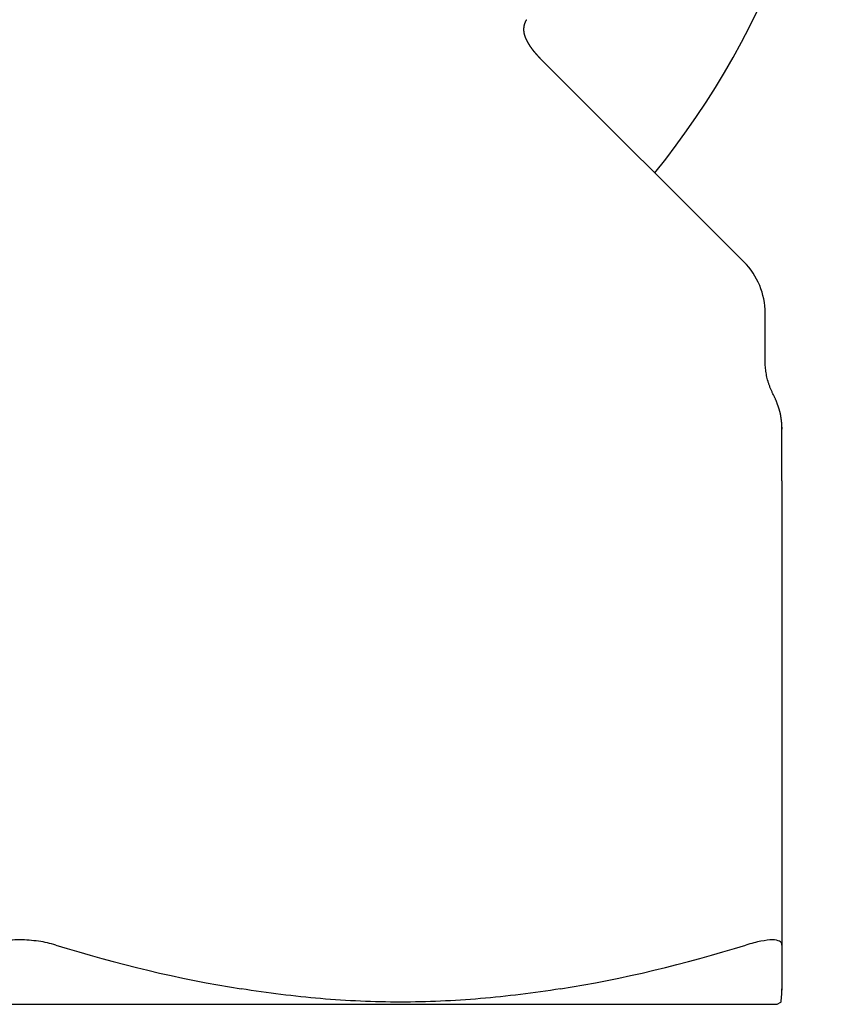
# Model space of a CAD drawing. Header units: millimetres. Extents: x 8 to 312, y 12 to 196.
# Tile 7 of 8: x 295 to 312, y 143 to 164. Entities that reach past the tile are written whole.
import ezdxf

# ---------------------------------------------------------------- set-up
doc = ezdxf.new("R2010")
doc.units = ezdxf.units.MM

msp = doc.modelspace()

# ---------------------------------------------------------------- linework, layer by layer
at = {"color": 7, "linetype": 'Continuous', "lineweight": 30}
for p, q in [((310.061, 158.47), (305.825, 162.705)), ((305.826, 162.704), (305.825, 162.705)), ((310.5, 156.409), (310.5, 157.409)), ((310.85, 153.298), (310.85, 144.263)), ((279.25, 143.03), (310.75, 143.03)), ((310.75, 143.03), (310.829, 143.076))]:
    msp.add_line(p, q, dxfattribs=at)
at = {"color": 7, "linetype": 'Continuous', "lineweight": 30, "flags": 128}
msp.add_lwpolyline([(310.85, 154.858), (310.85, 154.858), (310.85, 154.858), (310.85, 154.858), (310.85, 154.858), (310.85, 154.858), (310.85, 154.858), (310.85, 154.858), (310.85, 154.858), (310.85, 154.858), (310.85, 154.858), (310.85, 154.858), (310.85, 154.858), (310.85, 154.858), (310.85, 154.859), (310.85, 154.86), (310.85, 154.861), (310.85, 154.863), (310.85, 154.865), (310.85, 154.868), (310.85, 154.871), (310.85, 154.874), (310.85, 154.878), (310.85, 154.882), (310.85, 154.887), (310.85, 154.892), (310.85, 154.896), (310.85, 154.902), (310.85, 154.907), (310.85, 154.914), (310.85, 154.92), (310.85, 154.926), (310.85, 154.932), (310.85, 154.94), (310.85, 154.949), (310.85, 154.957), (310.85, 154.964), (310.85, 154.972), (310.85, 154.979), (310.85, 154.986), (310.85, 154.996), (310.85, 155.004), (310.85, 155.012), (310.85, 155.018), (310.85, 155.024), (310.85, 155.027), (310.85, 155.03), (310.85, 155.033), (310.85, 155.035), (310.85, 155.036), (310.85, 155.037), (310.85, 155.037), (310.85, 155.037), (310.85, 155.037), (310.85, 155.036), (310.85, 155.035), (310.85, 155.034), (310.85, 155.032), (310.85, 155.031), (310.85, 155.029), (310.849, 155.027), (310.849, 155.025), (310.849, 155.023), (310.849, 155.021), (310.849, 155.019), (310.849, 155.017), (310.849, 155.014), (310.849, 155.012), (310.849, 155.01), (310.849, 155.009), (310.849, 155.007), (310.849, 155.005), (310.849, 155.003), (310.849, 155.001), (310.849, 155), (310.849, 154.998), (310.849, 154.997), (310.849, 154.996), (310.849, 154.995), (310.849, 154.995), (310.849, 154.994), (310.849, 154.994), (310.849, 154.994), (310.849, 154.994), (310.849, 154.994), (310.849, 154.994), (310.849, 154.994), (310.849, 154.995), (310.849, 154.995), (310.849, 154.995), (310.849, 154.995), (310.849, 154.995), (310.849, 154.995), (310.849, 154.995), (310.849, 154.995), (310.849, 154.995), (310.849, 154.995), (310.849, 154.996), (310.849, 154.997), (310.849, 154.999), (310.849, 155), (310.849, 155.002), (310.849, 155.004), (310.849, 155.007), (310.849, 155.009), (310.849, 155.012), (310.849, 155.015), (310.849, 155.018), (310.849, 155.021), (310.849, 155.024), (310.849, 155.028), (310.849, 155.032), (310.849, 155.036), (310.849, 155.039), (310.849, 155.043), (310.848, 155.047), (310.848, 155.051), (310.848, 155.055), (310.848, 155.059), (310.848, 155.064), (310.848, 155.068), (310.848, 155.072), (310.848, 155.075), (310.848, 155.078), (310.848, 155.08), (310.848, 155.081), (310.848, 155.082), (310.848, 155.083), (310.848, 155.084), (310.848, 155.085), (310.848, 155.085), (310.848, 155.085), (310.848, 155.086), (310.847, 155.086), (310.847, 155.086), (310.847, 155.086), (310.847, 155.086), (310.847, 155.086), (310.847, 155.086), (310.847, 155.086), (310.847, 155.086), (310.847, 155.086), (310.847, 155.086), (310.847, 155.086), (310.847, 155.087), (310.846, 155.087), (310.846, 155.088), (310.846, 155.088), (310.846, 155.089), (310.846, 155.089), (310.846, 155.09), (310.846, 155.091), (310.846, 155.092), (310.846, 155.093), (310.846, 155.093), (310.846, 155.094), (310.846, 155.094), (310.846, 155.094), (310.846, 155.095), (310.846, 155.095), (310.845, 155.096), (310.845, 155.097), (310.845, 155.099), (310.845, 155.1), (310.845, 155.102), (310.845, 155.104), (310.845, 155.106), (310.845, 155.108), (310.845, 155.111), (310.845, 155.113), (310.844, 155.116), (310.844, 155.119), (310.844, 155.122), (310.844, 155.124), (310.844, 155.127), (310.844, 155.13), (310.844, 155.133), (310.843, 155.137), (310.843, 155.14), (310.843, 155.144), (310.843, 155.148), (310.842, 155.151), (310.842, 155.155), (310.842, 155.158), (310.842, 155.16), (310.841, 155.163), (310.841, 155.165), (310.841, 155.167), (310.841, 155.169), (310.84, 155.171), (310.84, 155.173), (310.84, 155.175), (310.839, 155.177), (310.839, 155.18), (310.839, 155.182), (310.838, 155.184), (310.838, 155.186), (310.838, 155.188), (310.837, 155.191), (310.837, 155.193), (310.836, 155.195), (310.836, 155.198), (310.835, 155.2), (310.835, 155.203), (310.835, 155.205), (310.834, 155.208), (310.834, 155.211), (310.833, 155.214), (310.833, 155.215), (310.833, 155.216), (310.833, 155.218), (310.832, 155.219), (310.832, 155.222), (310.832, 155.225), (310.831, 155.228), (310.831, 155.231), (310.83, 155.236), (310.829, 155.24), (310.829, 155.244), (310.828, 155.248), (310.828, 155.252), (310.827, 155.256), (310.826, 155.261), (310.826, 155.266), (310.825, 155.271), (310.824, 155.276), (310.823, 155.283), (310.822, 155.29), (310.821, 155.297), (310.819, 155.303), (310.818, 155.309), (310.817, 155.316), (310.816, 155.322), (310.814, 155.328), (310.813, 155.334), (310.811, 155.34), (310.81, 155.346), (310.809, 155.351), (310.807, 155.357), (310.805, 155.363), (310.803, 155.37), (310.801, 155.376), (310.799, 155.383), (310.797, 155.39), (310.795, 155.397), (310.793, 155.404), (310.79, 155.412), (310.788, 155.419), (310.786, 155.426), (310.783, 155.433), (310.781, 155.44), (310.779, 155.447), (310.777, 155.453), (310.775, 155.458), (310.773, 155.464), (310.771, 155.469), (310.769, 155.474), (310.767, 155.48), (310.765, 155.485), (310.763, 155.491), (310.761, 155.497), (310.76, 155.502), (310.758, 155.508), (310.756, 155.513), (310.753, 155.521), (310.75, 155.528), (310.748, 155.535), (310.744, 155.545), (310.741, 155.554), (310.737, 155.563), (310.734, 155.573), (310.73, 155.582), (310.727, 155.591), (310.723, 155.602), (310.718, 155.612), (310.714, 155.623), (310.709, 155.633), (310.703, 155.648), (310.696, 155.663), (310.689, 155.677), (310.682, 155.692), (310.675, 155.706), (310.675, 155.706)], dxfattribs=at)
at = {"color": 7, "linetype": 'Continuous', "lineweight": 30}
for centre, radius, start, end in [((295, 171.03), 17, 320.9688, 0), ((309, 157.409), 1.5, 0, 45)]:
    msp.add_arc(centre, radius, start, end, dxfattribs=at)
for points, knots in [([(305.826, 162.704), (305.825, 162.705), (305.823, 162.707), (305.821, 162.71), (305.819, 162.711), (305.817, 162.713), (305.816, 162.715), (305.814, 162.717), (305.812, 162.719), (305.809, 162.721), (305.807, 162.723), (305.805, 162.726), (305.803, 162.728), (305.8, 162.731), (305.797, 162.734), (305.794, 162.737), (305.79, 162.741), (305.787, 162.744), (305.784, 162.747), (305.782, 162.75), (305.779, 162.753), (305.776, 162.756), (305.773, 162.759), (305.77, 162.763), (305.766, 162.767), (305.763, 162.771), (305.759, 162.774), (305.756, 162.778), (305.752, 162.782), (305.749, 162.786), (305.745, 162.791), (305.741, 162.795), (305.737, 162.8), (305.733, 162.804), (305.729, 162.809), (305.725, 162.814), (305.722, 162.817), (305.72, 162.82), (305.718, 162.822), (305.716, 162.824), (305.714, 162.826), (305.713, 162.828), (305.711, 162.83), (305.709, 162.832), (305.708, 162.834), (305.706, 162.836), (305.705, 162.838), (305.703, 162.84), (305.702, 162.841), (305.701, 162.843), (305.7, 162.844), (305.698, 162.846), (305.697, 162.847), (305.696, 162.849), (305.695, 162.85), (305.694, 162.851), (305.693, 162.853), (305.692, 162.854), (305.69, 162.856), (305.69, 162.857), (305.689, 162.858), (305.687, 162.86), (305.686, 162.862), (305.684, 162.863), (305.683, 162.865), (305.682, 162.866), (305.681, 162.867), (305.681, 162.868), (305.68, 162.869), (305.679, 162.87), (305.678, 162.872), (305.677, 162.873), (305.676, 162.874), (305.675, 162.875), (305.674, 162.876), (305.673, 162.878), (305.672, 162.879), (305.671, 162.88), (305.67, 162.882), (305.669, 162.884), (305.666, 162.887), (305.664, 162.89), (305.662, 162.892), (305.66, 162.895), (305.658, 162.898), (305.656, 162.901), (305.654, 162.903), (305.652, 162.906), (305.65, 162.909), (305.648, 162.912), (305.646, 162.915), (305.644, 162.917), (305.642, 162.92), (305.639, 162.924), (305.636, 162.928), (305.633, 162.933), (305.631, 162.936), (305.63, 162.938), (305.629, 162.939), (305.628, 162.94), (305.627, 162.942), (305.626, 162.943), (305.625, 162.945), (305.624, 162.946), (305.624, 162.947), (305.623, 162.948), (305.622, 162.949), (305.621, 162.951), (305.62, 162.952), (305.619, 162.954), (305.618, 162.955), (305.617, 162.956), (305.616, 162.958), (305.615, 162.959), (305.614, 162.961), (305.613, 162.962), (305.613, 162.963), (305.612, 162.964), (305.612, 162.965), (305.611, 162.966), (305.61, 162.967), (305.609, 162.968), (305.608, 162.97), (305.608, 162.971), (305.607, 162.972), (305.606, 162.973), (305.606, 162.974), (305.605, 162.975), (305.604, 162.977), (305.603, 162.978), (305.602, 162.98), (305.601, 162.981), (305.601, 162.982), (305.6, 162.983), (305.6, 162.984), (305.599, 162.985), (305.598, 162.986), (305.597, 162.988), (305.596, 162.989), (305.596, 162.99), (305.595, 162.991), (305.595, 162.992), (305.594, 162.993), (305.593, 162.994), (305.592, 162.996), (305.591, 162.997), (305.59, 162.999), (305.59, 163), (305.589, 163.001), (305.589, 163.002), (305.588, 163.003), (305.587, 163.005), (305.586, 163.006), (305.585, 163.008), (305.584, 163.009), (305.584, 163.009), (305.584, 163.01), (305.583, 163.011), (305.583, 163.012), (305.582, 163.013), (305.581, 163.014), (305.58, 163.015), (305.58, 163.017), (305.579, 163.018), (305.578, 163.019), (305.578, 163.02), (305.577, 163.021), (305.576, 163.023), (305.575, 163.024), (305.574, 163.026), (305.574, 163.027), (305.573, 163.029), (305.572, 163.03), (305.572, 163.031), (305.571, 163.032), (305.57, 163.034), (305.569, 163.035), (305.568, 163.037), (305.568, 163.038), (305.567, 163.039), (305.566, 163.04), (305.566, 163.041), (305.565, 163.042), (305.565, 163.043), (305.564, 163.045), (305.563, 163.047), (305.562, 163.048), (305.561, 163.05), (305.56, 163.051), (305.56, 163.052), (305.559, 163.054), (305.558, 163.055), (305.557, 163.057), (305.557, 163.058), (305.556, 163.059), (305.555, 163.061), (305.555, 163.062), (305.554, 163.063), (305.553, 163.065), (305.553, 163.066), (305.552, 163.067), (305.552, 163.068), (305.551, 163.069), (305.55, 163.07), (305.55, 163.071), (305.549, 163.073), (305.549, 163.074), (305.548, 163.075), (305.547, 163.077), (305.546, 163.079), (305.546, 163.08), (305.545, 163.082), (305.544, 163.083), (305.544, 163.084), (305.543, 163.084), (305.543, 163.085), (305.543, 163.086), (305.542, 163.087), (305.541, 163.089), (305.541, 163.09), (305.54, 163.092), (305.539, 163.093), (305.538, 163.095), (305.538, 163.096), (305.537, 163.097), (305.537, 163.099), (305.536, 163.1), (305.535, 163.102), (305.534, 163.104), (305.533, 163.106), (305.533, 163.107), (305.532, 163.109), (305.532, 163.11), (305.531, 163.111), (305.531, 163.112), (305.53, 163.113), (305.53, 163.114), (305.529, 163.115), (305.529, 163.117), (305.528, 163.118), (305.528, 163.119), (305.527, 163.12), (305.527, 163.12), (305.527, 163.122), (305.526, 163.123), (305.526, 163.124), (305.525, 163.125), (305.525, 163.125), (305.525, 163.126), (305.524, 163.127), (305.524, 163.128), (305.523, 163.129), (305.523, 163.13), (305.522, 163.131), (305.522, 163.132), (305.522, 163.133), (305.522, 163.133), (305.521, 163.134), (305.521, 163.135), (305.521, 163.136), (305.52, 163.136), (305.52, 163.137), (305.52, 163.138), (305.52, 163.138), (305.519, 163.139), (305.519, 163.14), (305.518, 163.141), (305.518, 163.142), (305.518, 163.143), (305.517, 163.144), (305.517, 163.144), (305.517, 163.145), (305.517, 163.146), (305.516, 163.147), (305.516, 163.148), (305.516, 163.149), (305.515, 163.149), (305.515, 163.15), (305.515, 163.15), (305.515, 163.151), (305.515, 163.151), (305.514, 163.152), (305.514, 163.152), (305.514, 163.153), (305.513, 163.154), (305.513, 163.155), (305.513, 163.155), (305.513, 163.156), (305.513, 163.157), (305.512, 163.157), (305.512, 163.158), (305.512, 163.159), (305.511, 163.16), (305.511, 163.16), (305.511, 163.161), (305.511, 163.162), (305.51, 163.162), (305.51, 163.163), (305.51, 163.164), (305.51, 163.165), (305.51, 163.165), (305.509, 163.166), (305.509, 163.166), (305.509, 163.167), (305.509, 163.168), (305.508, 163.169), (305.508, 163.17), (305.508, 163.17), (305.508, 163.171), (305.507, 163.171), (305.507, 163.172), (305.507, 163.172), (305.507, 163.173), (305.507, 163.174), (305.506, 163.174), (305.506, 163.175), (305.506, 163.176), (305.506, 163.176), (305.506, 163.177), (305.505, 163.177), (305.505, 163.178), (305.505, 163.179), (305.505, 163.18), (305.504, 163.181), (305.504, 163.181), (305.504, 163.182), (305.504, 163.182), (305.504, 163.183), (305.504, 163.183), (305.503, 163.184), (305.503, 163.184), (305.503, 163.185), (305.503, 163.186), (305.503, 163.186), (305.502, 163.187), (305.502, 163.187), (305.502, 163.188), (305.502, 163.188), (305.502, 163.189), (305.502, 163.189), (305.501, 163.19), (305.501, 163.191), (305.501, 163.191), (305.501, 163.192), (305.501, 163.192), (305.501, 163.193), (305.501, 163.193), (305.5, 163.193), (305.5, 163.194), (305.5, 163.195), (305.5, 163.195), (305.5, 163.196), (305.499, 163.197), (305.499, 163.197), (305.499, 163.198), (305.499, 163.198), (305.499, 163.199), (305.499, 163.199), (305.499, 163.2), (305.498, 163.201), (305.498, 163.201), (305.498, 163.202), (305.498, 163.202), (305.498, 163.203), (305.498, 163.203), (305.498, 163.204), (305.497, 163.205), (305.497, 163.205), (305.497, 163.206), (305.497, 163.207), (305.497, 163.207), (305.496, 163.208), (305.496, 163.208), (305.496, 163.209), (305.496, 163.21), (305.496, 163.211), (305.496, 163.211), (305.496, 163.212), (305.495, 163.212), (305.495, 163.212), (305.495, 163.213), (305.495, 163.214), (305.495, 163.214), (305.495, 163.215), (305.495, 163.215), (305.494, 163.216), (305.494, 163.216), (305.494, 163.217), (305.494, 163.217), (305.494, 163.217), (305.494, 163.218), (305.494, 163.218), (305.494, 163.219), (305.494, 163.219), (305.494, 163.22), (305.493, 163.221), (305.493, 163.221), (305.493, 163.222), (305.493, 163.222), (305.493, 163.223), (305.493, 163.223), (305.493, 163.224), (305.493, 163.224), (305.492, 163.225), (305.492, 163.225), (305.492, 163.226), (305.492, 163.226), (305.492, 163.226), (305.492, 163.227), (305.492, 163.227), (305.492, 163.227), (305.492, 163.228), (305.492, 163.228), (305.492, 163.229), (305.492, 163.229), (305.491, 163.23), (305.491, 163.23), (305.491, 163.231), (305.491, 163.231), (305.491, 163.232), (305.491, 163.232), (305.491, 163.233), (305.491, 163.233), (305.491, 163.234), (305.491, 163.234), (305.49, 163.235), (305.49, 163.235), (305.49, 163.236), (305.49, 163.236), (305.49, 163.236), (305.49, 163.236), (305.49, 163.237), (305.49, 163.237), (305.49, 163.238), (305.49, 163.238), (305.49, 163.239), (305.49, 163.239), (305.49, 163.24), (305.489, 163.24), (305.489, 163.241), (305.489, 163.241), (305.489, 163.242), (305.489, 163.242), (305.489, 163.242), (305.489, 163.242), (305.489, 163.243), (305.489, 163.243), (305.489, 163.243), (305.489, 163.244), (305.489, 163.244), (305.489, 163.245), (305.489, 163.245), (305.488, 163.246), (305.488, 163.247), (305.488, 163.247), (305.488, 163.248), (305.488, 163.248), (305.488, 163.249), (305.488, 163.25), (305.488, 163.251), (305.488, 163.252), (305.488, 163.252), (305.487, 163.253), (305.487, 163.253), (305.487, 163.254), (305.487, 163.254), (305.487, 163.255), (305.487, 163.255), (305.487, 163.256), (305.487, 163.257), (305.487, 163.258), (305.487, 163.258), (305.487, 163.259), (305.487, 163.259), (305.487, 163.26), (305.486, 163.26), (305.486, 163.261), (305.486, 163.262), (305.486, 163.263), (305.486, 163.263), (305.486, 163.264), (305.486, 163.265), (305.486, 163.265), (305.486, 163.266), (305.486, 163.266), (305.486, 163.267), (305.486, 163.268), (305.486, 163.268), (305.486, 163.269), (305.485, 163.27), (305.485, 163.271), (305.485, 163.271), (305.485, 163.272), (305.485, 163.272), (305.485, 163.273), (305.485, 163.273), (305.485, 163.274), (305.485, 163.275), (305.485, 163.275), (305.485, 163.276), (305.485, 163.276), (305.485, 163.277), (305.485, 163.277), (305.485, 163.278), (305.485, 163.278), (305.485, 163.279), (305.485, 163.279), (305.485, 163.28), (305.485, 163.28), (305.485, 163.281), (305.485, 163.282), (305.484, 163.283), (305.484, 163.283), (305.484, 163.284), (305.484, 163.285), (305.484, 163.285), (305.484, 163.285), (305.484, 163.286), (305.484, 163.286), (305.484, 163.287), (305.484, 163.287), (305.484, 163.288), (305.484, 163.288), (305.484, 163.289), (305.484, 163.29), (305.484, 163.29), (305.484, 163.291), (305.484, 163.291), (305.484, 163.292), (305.484, 163.292), (305.484, 163.293), (305.484, 163.293), (305.484, 163.294), (305.484, 163.294), (305.484, 163.295), (305.484, 163.296), (305.484, 163.296), (305.484, 163.297), (305.484, 163.298), (305.484, 163.298), (305.484, 163.299), (305.484, 163.299), (305.484, 163.3), (305.484, 163.3), (305.484, 163.301), (305.484, 163.301), (305.484, 163.302), (305.484, 163.302), (305.484, 163.303), (305.484, 163.304), (305.484, 163.305), (305.484, 163.305), (305.484, 163.306), (305.484, 163.306), (305.484, 163.307), (305.484, 163.307), (305.484, 163.308), (305.484, 163.308), (305.484, 163.309), (305.484, 163.309), (305.484, 163.31), (305.484, 163.311), (305.484, 163.312), (305.484, 163.312), (305.484, 163.313), (305.484, 163.314), (305.484, 163.314), (305.484, 163.315), (305.484, 163.316), (305.484, 163.316), (305.484, 163.317), (305.484, 163.317), (305.484, 163.318), (305.484, 163.319), (305.484, 163.32), (305.484, 163.321), (305.484, 163.322), (305.484, 163.322), (305.484, 163.323), (305.484, 163.324), (305.484, 163.324), (305.484, 163.325), (305.484, 163.326), (305.484, 163.326), (305.484, 163.327), (305.484, 163.328), (305.484, 163.329), (305.485, 163.33), (305.485, 163.331), (305.485, 163.332), (305.485, 163.333), (305.485, 163.333), (305.485, 163.334), (305.485, 163.335), (305.485, 163.336), (305.485, 163.337), (305.485, 163.338), (305.485, 163.339), (305.485, 163.34), (305.485, 163.341), (305.486, 163.342), (305.486, 163.343), (305.486, 163.344), (305.486, 163.345), (305.486, 163.346), (305.486, 163.347), (305.486, 163.348), (305.486, 163.349), (305.486, 163.35), (305.487, 163.351), (305.487, 163.352), (305.487, 163.353), (305.487, 163.354), (305.487, 163.355), (305.487, 163.355), (305.487, 163.356), (305.487, 163.357), (305.487, 163.357), (305.487, 163.358), (305.487, 163.359), (305.488, 163.36), (305.488, 163.361), (305.488, 163.362), (305.488, 163.363), (305.488, 163.364), (305.488, 163.364), (305.488, 163.365), (305.489, 163.366), (305.489, 163.367), (305.489, 163.368), (305.489, 163.369), (305.489, 163.371), (305.49, 163.372), (305.49, 163.373), (305.49, 163.374), (305.49, 163.375), (305.49, 163.376), (305.49, 163.377), (305.491, 163.378), (305.491, 163.379), (305.491, 163.379), (305.491, 163.38), (305.491, 163.381), (305.491, 163.382), (305.492, 163.383), (305.492, 163.384), (305.492, 163.385), (305.492, 163.386), (305.493, 163.387), (305.493, 163.388), (305.493, 163.389), (305.493, 163.39), (305.493, 163.391), (305.494, 163.392), (305.494, 163.393), (305.494, 163.394), (305.494, 163.395), (305.495, 163.397), (305.495, 163.399), (305.496, 163.401), (305.496, 163.402), (305.496, 163.403), (305.496, 163.403), (305.496, 163.404), (305.497, 163.405), (305.497, 163.405), (305.497, 163.406), (305.497, 163.408), (305.498, 163.408), (305.498, 163.409), (305.498, 163.41), (305.498, 163.411), (305.499, 163.412), (305.499, 163.413), (305.499, 163.414), (305.5, 163.415), (305.5, 163.416), (305.5, 163.417), (305.5, 163.418), (305.501, 163.419), (305.501, 163.419), (305.501, 163.42), (305.501, 163.421), (305.501, 163.421), (305.502, 163.422), (305.502, 163.422), (305.502, 163.423), (305.502, 163.424), (305.503, 163.426), (305.503, 163.427), (305.504, 163.429), (305.504, 163.431), (305.505, 163.432), (305.505, 163.434), (305.506, 163.435), (305.506, 163.436), (305.507, 163.437), (305.507, 163.438), (305.507, 163.439), (305.508, 163.44), (305.508, 163.442), (305.509, 163.443), (305.509, 163.444), (305.509, 163.445), (305.51, 163.445), (305.51, 163.446), (305.51, 163.447), (305.511, 163.448), (305.511, 163.449), (305.512, 163.45), (305.512, 163.452), (305.513, 163.453), (305.513, 163.454), (305.514, 163.455), (305.514, 163.457), (305.515, 163.458), (305.515, 163.459), (305.516, 163.461), (305.517, 163.462), (305.517, 163.463), (305.518, 163.465), (305.518, 163.466), (305.519, 163.467), (305.519, 163.468), (305.52, 163.469), (305.52, 163.469), (305.52, 163.47), (305.521, 163.471), (305.521, 163.472), (305.521, 163.473), (305.522, 163.474), (305.522, 163.475), (305.523, 163.476), (305.524, 163.477), (305.524, 163.479), (305.525, 163.48), (305.525, 163.481), (305.526, 163.482), (305.526, 163.483), (305.527, 163.483), (305.527, 163.484), (305.528, 163.485), (305.528, 163.486), (305.528, 163.487), (305.529, 163.487), (305.529, 163.488), (305.53, 163.489), (305.53, 163.49), (305.531, 163.491), (305.531, 163.492), (305.532, 163.492), (305.532, 163.493), (305.532, 163.494), (305.533, 163.494), (305.533, 163.495), (305.534, 163.496), (305.534, 163.497), (305.535, 163.498), (305.535, 163.498), (305.536, 163.499), (305.536, 163.5), (305.537, 163.502), (305.538, 163.503), (305.538, 163.503), (305.538, 163.504), (305.539, 163.504), (305.539, 163.505), (305.539, 163.505), (305.54, 163.506), (305.54, 163.506), (305.541, 163.507), (305.541, 163.508), (305.541, 163.508), (305.542, 163.509), (305.542, 163.509), (305.542, 163.509), (305.542, 163.509), (305.542, 163.51), (305.543, 163.51), (305.542, 163.51), (305.542, 163.51)], [0, 0, 0, 0, 0.000607, 0.001306, 0.001984, 0.002635, 0.003259, 0.003852, 0.004908, 0.005867, 0.006707, 0.00755, 0.008415, 0.00941, 0.010821, 0.012285, 0.013744, 0.015149, 0.016339, 0.017386, 0.018618, 0.019849, 0.021103, 0.022482, 0.024157, 0.025811, 0.027447, 0.029058, 0.030582, 0.032487, 0.034294, 0.036111, 0.038018, 0.040135, 0.042404, 0.044707, 0.045927, 0.046872, 0.047789, 0.048947, 0.050081, 0.05087, 0.05174, 0.05272, 0.053524, 0.054296, 0.055202, 0.056207, 0.056837, 0.057344, 0.058027, 0.058848, 0.059576, 0.060186, 0.060703, 0.061239, 0.062003, 0.062875, 0.06352, 0.064028, 0.06463, 0.065352, 0.066259, 0.067203, 0.06795, 0.068537, 0.06905, 0.069499, 0.069878, 0.070416, 0.071113, 0.071807, 0.072394, 0.072911, 0.073413, 0.073969, 0.074682, 0.075446, 0.076049, 0.077137, 0.078554, 0.080153, 0.081276, 0.082809, 0.084296, 0.085454, 0.087059, 0.088536, 0.08981, 0.09154, 0.09292, 0.094283, 0.09603, 0.097985, 0.100549, 0.102489, 0.105118, 0.105867, 0.106445, 0.107039, 0.107736, 0.108668, 0.109623, 0.11035, 0.11094, 0.111518, 0.112132, 0.112948, 0.113879, 0.114717, 0.115442, 0.116211, 0.117035, 0.11806, 0.118996, 0.119886, 0.120539, 0.121033, 0.121521, 0.122011, 0.122667, 0.123572, 0.124527, 0.125348, 0.126049, 0.126636, 0.127217, 0.127853, 0.128664, 0.129638, 0.130581, 0.131311, 0.131937, 0.132496, 0.133121, 0.133893, 0.134787, 0.135745, 0.136602, 0.137244, 0.13781, 0.138372, 0.138963, 0.139768, 0.140783, 0.141953, 0.14295, 0.143657, 0.144293, 0.144937, 0.145764, 0.146862, 0.14804, 0.148921, 0.149602, 0.15014, 0.150669, 0.151196, 0.151796, 0.152517, 0.153424, 0.154413, 0.155369, 0.156144, 0.15681, 0.157646, 0.158528, 0.159516, 0.160723, 0.161957, 0.163033, 0.163915, 0.16468, 0.165448, 0.166343, 0.167478, 0.168729, 0.16995, 0.170937, 0.171723, 0.172444, 0.173158, 0.173907, 0.174884, 0.176046, 0.177672, 0.178995, 0.180081, 0.181092, 0.182128, 0.183177, 0.18442, 0.185697, 0.18686, 0.187857, 0.188924, 0.189937, 0.191018, 0.192339, 0.193283, 0.194288, 0.195285, 0.196236, 0.197028, 0.198075, 0.199059, 0.200074, 0.201224, 0.202661, 0.204256, 0.205884, 0.207026, 0.20792, 0.208735, 0.209523, 0.21034, 0.211207, 0.212179, 0.213554, 0.215025, 0.216499, 0.217958, 0.219296, 0.22043, 0.221478, 0.222952, 0.22465, 0.226597, 0.228513, 0.230048, 0.231613, 0.23302, 0.234294, 0.235485, 0.236418, 0.2374, 0.238425, 0.239552, 0.240907, 0.242153, 0.243144, 0.243927, 0.244866, 0.246014, 0.247176, 0.248319, 0.249284, 0.250022, 0.250838, 0.251885, 0.253154, 0.254371, 0.255465, 0.256374, 0.257172, 0.257864, 0.258491, 0.259266, 0.260334, 0.26134, 0.26222, 0.262924, 0.263463, 0.264315, 0.265396, 0.266663, 0.267889, 0.269021, 0.269799, 0.270491, 0.271299, 0.272266, 0.273392, 0.274511, 0.275517, 0.276409, 0.27712, 0.277775, 0.278381, 0.278936, 0.279484, 0.280204, 0.281115, 0.282351, 0.283392, 0.284178, 0.284815, 0.285521, 0.286302, 0.287334, 0.28854, 0.289808, 0.290845, 0.291525, 0.292159, 0.292971, 0.293966, 0.295083, 0.296086, 0.296954, 0.297813, 0.298591, 0.29931, 0.300262, 0.301533, 0.302902, 0.303968, 0.304743, 0.305514, 0.306371, 0.307105, 0.307923, 0.308836, 0.309812, 0.310681, 0.311687, 0.312465, 0.313297, 0.314243, 0.315312, 0.316538, 0.317924, 0.319352, 0.320354, 0.321246, 0.322041, 0.322773, 0.323444, 0.324067, 0.324811, 0.325725, 0.326974, 0.328212, 0.32928, 0.330213, 0.331049, 0.331637, 0.332225, 0.332958, 0.333841, 0.334876, 0.336031, 0.337017, 0.33785, 0.33861, 0.339307, 0.339946, 0.340693, 0.341629, 0.342932, 0.344262, 0.345372, 0.346309, 0.34716, 0.347927, 0.348732, 0.349671, 0.350803, 0.352037, 0.353139, 0.354104, 0.354973, 0.355912, 0.356771, 0.357825, 0.359119, 0.360535, 0.361871, 0.363078, 0.364103, 0.365, 0.36601, 0.367236, 0.368643, 0.370142, 0.371574, 0.372583, 0.37339, 0.374172, 0.375046, 0.376014, 0.377177, 0.378595, 0.379887, 0.380925, 0.38171, 0.382313, 0.382909, 0.383505, 0.384141, 0.384845, 0.385807, 0.387039, 0.388504, 0.389806, 0.390934, 0.391997, 0.392914, 0.393803, 0.394865, 0.396104, 0.397255, 0.398504, 0.399745, 0.400774, 0.401586, 0.402217, 0.402794, 0.403373, 0.403953, 0.40454, 0.405275, 0.406183, 0.407289, 0.408516, 0.409632, 0.410621, 0.411508, 0.412735, 0.413792, 0.414983, 0.415796, 0.416691, 0.417701, 0.418832, 0.419993, 0.420968, 0.421769, 0.422397, 0.422925, 0.423609, 0.424293, 0.424978, 0.425754, 0.426752, 0.427973, 0.429326, 0.430573, 0.431787, 0.432824, 0.433673, 0.434345, 0.434982, 0.435528, 0.436075, 0.436624, 0.437221, 0.437977, 0.438879, 0.439939, 0.441062, 0.442116, 0.443817, 0.445245, 0.446407, 0.447521, 0.448687, 0.450079, 0.45181, 0.453589, 0.455146, 0.456515, 0.457745, 0.458696, 0.459676, 0.460693, 0.461857, 0.463232, 0.46476, 0.466397, 0.467819, 0.469098, 0.470259, 0.471279, 0.472335, 0.473475, 0.474839, 0.476423, 0.477955, 0.479326, 0.480555, 0.481806, 0.482946, 0.48409, 0.485271, 0.486372, 0.487669, 0.489087, 0.490415, 0.492128, 0.493592, 0.494804, 0.495943, 0.497072, 0.497835, 0.498825, 0.500049, 0.501457, 0.502856, 0.504218, 0.505414, 0.506403, 0.507376, 0.508284, 0.509192, 0.510105, 0.511132, 0.512322, 0.513662, 0.515127, 0.516706, 0.5182, 0.519913, 0.521391, 0.522668, 0.52344, 0.524214, 0.524992, 0.525802, 0.526812, 0.528051, 0.529408, 0.53082, 0.532261, 0.533569, 0.534648, 0.535702, 0.53664, 0.537578, 0.538516, 0.539495, 0.540546, 0.541691, 0.543023, 0.544554, 0.546146, 0.547708, 0.549201, 0.550452, 0.551478, 0.552411, 0.553344, 0.554296, 0.555282, 0.556347, 0.557501, 0.558825, 0.560335, 0.561938, 0.563524, 0.565069, 0.566402, 0.567492, 0.568441, 0.569359, 0.570246, 0.571219, 0.572239, 0.573309, 0.574548, 0.576067, 0.577809, 0.579579, 0.581337, 0.582914, 0.584289, 0.585533, 0.58667, 0.587768, 0.588933, 0.590123, 0.591471, 0.593016, 0.594709, 0.596526, 0.598344, 0.600069, 0.601634, 0.602958, 0.60412, 0.605277, 0.606646, 0.608094, 0.609662, 0.61143, 0.613404, 0.615393, 0.617372, 0.619267, 0.621036, 0.622562, 0.623947, 0.62533, 0.626741, 0.628633, 0.630749, 0.63304, 0.635362, 0.63766, 0.639811, 0.641578, 0.643139, 0.644651, 0.646167, 0.647814, 0.649647, 0.652019, 0.654498, 0.656973, 0.659382, 0.661188, 0.662754, 0.664164, 0.66551, 0.666831, 0.667916, 0.669047, 0.670344, 0.671882, 0.673582, 0.675415, 0.67726, 0.679069, 0.680809, 0.682315, 0.683576, 0.685402, 0.68715, 0.688987, 0.690794, 0.692892, 0.695136, 0.697446, 0.699758, 0.702059, 0.704, 0.705753, 0.707263, 0.708677, 0.710029, 0.71138, 0.712795, 0.714362, 0.716191, 0.718165, 0.720143, 0.722123, 0.724102, 0.726065, 0.72799, 0.72972, 0.731474, 0.733119, 0.734719, 0.736402, 0.738247, 0.740392, 0.743975, 0.747598, 0.751328, 0.752812, 0.754112, 0.755258, 0.756361, 0.75743, 0.758473, 0.760929, 0.763522, 0.764974, 0.76666, 0.76853, 0.770364, 0.772156, 0.773944, 0.775732, 0.777553, 0.779412, 0.78111, 0.782573, 0.783931, 0.785234, 0.786499, 0.787659, 0.78882, 0.790015, 0.791256, 0.792567, 0.794055, 0.797299, 0.800458, 0.803413, 0.806455, 0.809539, 0.812338, 0.814847, 0.816688, 0.818544, 0.820516, 0.822676, 0.825023, 0.827489, 0.829853, 0.831484, 0.833178, 0.834941, 0.836776, 0.838676, 0.840417, 0.841911, 0.844409, 0.846782, 0.849174, 0.851448, 0.853942, 0.856687, 0.859552, 0.862261, 0.864897, 0.867569, 0.870411, 0.873223, 0.875822, 0.878165, 0.880358, 0.881805, 0.883252, 0.884742, 0.886301, 0.887982, 0.889868, 0.891837, 0.894916, 0.897807, 0.900621, 0.903493, 0.905889, 0.90829, 0.910588, 0.912668, 0.914649, 0.916537, 0.918415, 0.920295, 0.922178, 0.924123, 0.926198, 0.928291, 0.930593, 0.932808, 0.93492, 0.936929, 0.938898, 0.940867, 0.942898, 0.945135, 0.947483, 0.94986, 0.951947, 0.953842, 0.955644, 0.960158, 0.964689, 0.96924, 0.970827, 0.972487, 0.974299, 0.976344, 0.978402, 0.98036, 0.982231, 0.98534, 0.988418, 0.991495, 0.994571, 0.995653, 0.996716, 0.997749, 0.99875, 0.999771, 1, 1, 1, 1]), ([(310.675, 155.706), (310.666, 155.723), (310.648, 155.758), (310.623, 155.813), (310.6, 155.87), (310.579, 155.928), (310.56, 155.987), (310.544, 156.047), (310.53, 156.107), (310.519, 156.167), (310.511, 156.228), (310.504, 156.288), (310.501, 156.349), (310.5, 156.389), (310.5, 156.409)], [0, 0, 0, 0, 0.078143, 0.1624899, 0.2469411, 0.331425, 0.41587, 0.5002044, 0.5843574, 0.6682589, 0.7518401, 0.8350339, 0.9177749, 1, 1, 1, 1]), ([(310.85, 154.92), (310.85, 154.921), (310.85, 154.922), (310.85, 154.925), (310.85, 154.93), (310.85, 154.935), (310.85, 154.941), (310.85, 154.946), (310.85, 154.952), (310.85, 154.957), (310.85, 154.963), (310.85, 154.969), (310.85, 154.974), (310.85, 154.979), (310.85, 154.984), (310.85, 154.989), (310.85, 154.993), (310.85, 154.998), (310.85, 155.002), (310.85, 155.006), (310.85, 155.008), (310.85, 155.01), (310.85, 155.011), (310.85, 155.011), (310.85, 155.011), (310.85, 155.011)], [0, 0, 0, 0, 0.004724, 0.02666, 0.055884, 0.08684, 0.119421, 0.153517, 0.189022, 0.230177, 0.272801, 0.316744, 0.361856, 0.407989, 0.454991, 0.502715, 0.55101, 0.616034, 0.681455, 0.746917, 0.812065, 0.876542, 0.939991, 0.998554, 1, 1, 1, 1]), ([(310.85, 154.574), (310.85, 154.69), (310.85, 154.784), (310.85, 154.924), (310.85, 154.971), (310.85, 154.991)], [0, 0, 0, 0, 0.5, 0.5, 1, 1, 1, 1]), ([(310.85, 153.916), (310.85, 153.872), (310.85, 153.783), (310.85, 153.634), (310.85, 153.473), (310.85, 153.357), (310.85, 153.298)], [0, 0, 0, 0, 0.242205, 0.48956, 0.742137, 1, 1, 1, 1]), ([(295.75, 144.263), (295.638, 144.297), (295.519, 144.324), (295.265, 144.36), (295.133, 144.37), (294.869, 144.37), (294.736, 144.36), (294.484, 144.324), (294.362, 144.297), (294.25, 144.263)], [0, 0, 0, 0, 0.25, 0.25, 0.5, 0.5, 0.75, 0.75, 1, 1, 1, 1]), ([(310.85, 144.263), (310.85, 144.297), (310.834, 144.324), (310.766, 144.36), (310.716, 144.37), (310.584, 144.37), (310.502, 144.36), (310.317, 144.324), (310.212, 144.297), (310.1, 144.263)], [0, 0, 0, 0, 0.25, 0.25, 0.5, 0.5, 0.75, 0.75, 1, 1, 1, 1]), ([(306.243, 143.352), (305.693, 143.265), (305.138, 143.196), (304.026, 143.101), (303.469, 143.076), (302.36, 143.076), (301.807, 143.101), (300.706, 143.196), (300.157, 143.265), (299.607, 143.352)], [0, 0, 0, 0, 0.25, 0.25, 0.5, 0.5, 0.75, 0.75, 1, 1, 1, 1]), ([(310.829, 143.076), (310.829, 143.076), (310.833, 143.101), (310.844, 143.196), (310.85, 143.265), (310.85, 143.352)], [0, 0, 0, 0, 0.5, 0.5, 1, 1, 1, 1]), ([(310.85, 143.352), (310.85, 143.348), (310.85, 143.341), (310.85, 143.333), (310.85, 143.328), (310.85, 143.326), (310.85, 143.326), (310.85, 143.326)], [0, 0, 0, 0, 0.2240259, 0.4480447, 0.6720584, 0.8960691, 1, 1, 1, 1])]:
    msp.add_open_spline(points, degree=3, knots=knots, dxfattribs=at)
for points in [[(310.85, 153.916), (310.85, 154.108), (310.85, 154.347), (310.85, 154.574)], [(295.75, 144.263), (297.02, 143.871), (298.304, 143.556), (299.607, 143.352)], [(306.243, 143.352), (307.546, 143.556), (308.83, 143.871), (310.1, 144.263)], [(310.85, 144.263), (310.85, 143.871), (310.85, 143.556), (310.85, 143.352)]]:
    msp.add_open_spline(points, degree=3, dxfattribs=at)

doc.saveas('drawing.dxf')
